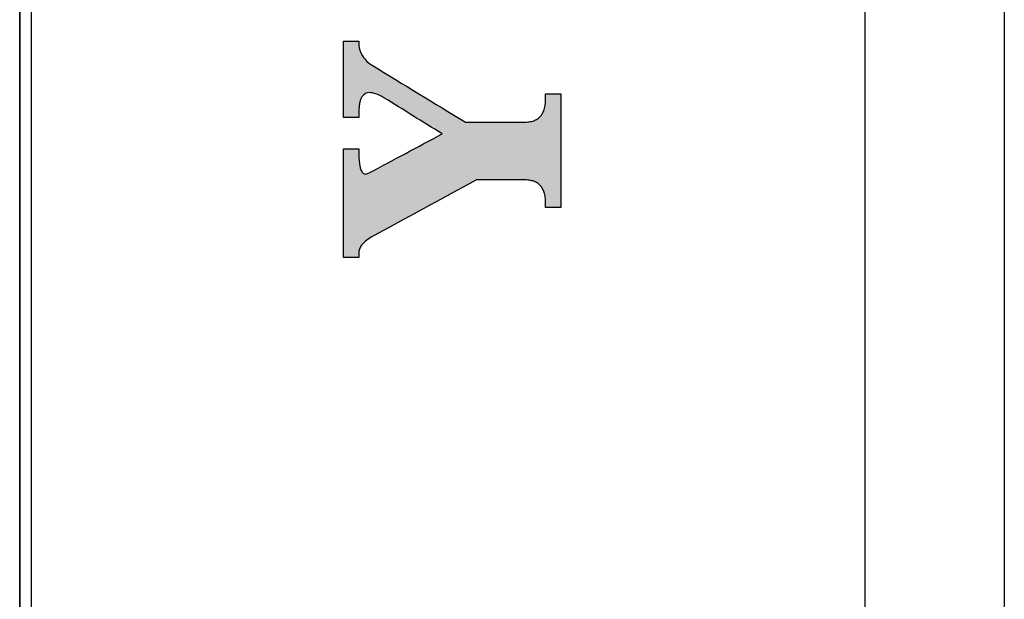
# Model space of a CAD drawing. Extents: x 68 to 125, y 76 to 211.
# Tile 28 of 89: x 76.53 to 84.68, y 132.75 to 137.54. Entities that reach past the tile are written whole.
import ezdxf

# ---------------------------------------------------------------- set-up
doc = ezdxf.new("R2010")
doc.units = 0
doc.layers.add('MAKE2D___U_53EF_U_89C1_U_0', color=7, linetype='CONTINUOUS')

# ---------------------------------------------------------------- blocks, each defined once
blk = doc.blocks.new('*U51')
at = {"layer": 'MAKE2D___U_53EF_U_89C1_U_0', "color": 12}
for points in [[(79.2122, 136.731), (79.2117, 137.3332), (79.2122, 137.348)], [(79.2117, 136.7459), (79.2117, 137.3332), (79.2122, 136.731)], [(79.2125, 136.731), (79.2122, 137.348), (79.2125, 137.3554)], [(79.2122, 136.731), (79.2122, 137.348), (79.2125, 136.731)], [(79.2127, 136.731), (79.2125, 137.3554), (79.2127, 137.3628)], [(79.2125, 136.731), (79.2125, 137.3554), (79.2127, 136.731)], [(79.2127, 136.731), (79.2127, 137.3628), (79.2142, 136.731)], [(79.2142, 136.731), (79.2127, 137.3628), (79.2142, 137.3628)], [(79.2142, 136.731), (79.2142, 137.3628), (79.2157, 136.731)], [(79.2157, 136.731), (79.2142, 137.3628), (79.2157, 137.3628)], [(79.2157, 136.731), (79.2157, 137.3628), (79.2177, 136.731)], [(79.2177, 136.731), (79.2157, 137.3628), (79.2177, 137.3628)], [(79.2177, 136.731), (79.2177, 137.3628), (79.2196, 136.731)], [(79.2196, 136.731), (79.2177, 137.3628), (79.2196, 137.3628)], [(79.2196, 136.731), (79.2196, 137.3628), (79.2315, 136.731)], [(79.2315, 136.731), (79.2196, 137.3628), (79.2315, 137.3628)], [(79.2315, 136.731), (79.2315, 137.3628), (79.2434, 136.731)], [(79.2434, 136.731), (79.2315, 137.3628), (79.2434, 137.3628)], [(79.2434, 136.731), (79.2434, 137.3628), (79.2592, 136.731)], [(79.2592, 136.731), (79.2434, 137.3628), (79.2592, 137.3628)], [(79.2592, 136.731), (79.2592, 137.3628), (79.275, 136.731)], [(79.275, 136.731), (79.2592, 137.3628), (79.275, 137.3628)], [(79.275, 136.731), (79.275, 137.3628), (79.2988, 136.731)], [(79.2988, 136.731), (79.275, 137.3628), (79.2988, 137.3628)], [(79.2988, 136.731), (79.2988, 137.3628), (79.3146, 136.731)], [(79.3146, 136.731), (79.2988, 137.3628), (79.3146, 137.3628)], [(79.3146, 136.731), (79.3146, 137.3628), (79.3265, 136.731)], [(79.3265, 136.731), (79.3146, 137.3628), (79.3265, 137.3628)], [(79.3265, 136.731), (79.3265, 137.3628), (79.3305, 136.7312)], [(79.3305, 136.7312), (79.3265, 137.3628), (79.3305, 137.3628)], [(79.3305, 136.7312), (79.3305, 137.3628), (79.3384, 136.7316)], [(79.3384, 136.7316), (79.3305, 137.3628), (79.3384, 137.3611)], [(79.3384, 136.7668), (79.3384, 137.3338), (79.3384, 136.7671)], [(79.3384, 136.7671), (79.3384, 137.3338), (79.3384, 137.3257)], [(79.3384, 136.7671), (79.3384, 137.3257), (79.3384, 136.7671)], [(79.3384, 136.7671), (79.3384, 137.3257), (79.3384, 137.325)], [(79.3384, 136.7671), (79.3384, 137.325), (79.3401, 136.7909)], [(79.3401, 136.7909), (79.3384, 137.325), (79.3401, 137.309)], [(79.3401, 136.7909), (79.3401, 137.309), (79.3406, 136.797)], [(79.3406, 136.797), (79.3401, 137.309), (79.3406, 137.3077)], [(79.3406, 136.797), (79.3406, 137.3077), (79.3437, 136.8397)], [(79.3437, 136.8397), (79.3406, 137.3077), (79.3437, 137.2983)], [(79.3437, 136.8397), (79.3437, 137.2983), (79.3438, 136.8406)], [(79.3438, 136.8406), (79.3437, 137.2983), (79.3438, 137.2981)], [(79.3438, 136.8406), (79.3438, 137.2981), (79.3457, 136.8493)], [(79.3457, 136.8493), (79.3438, 137.2981), (79.3457, 137.2926)], [(79.3457, 136.8493), (79.3457, 137.2926), (79.3499, 136.8693)], [(79.3499, 136.8693), (79.3457, 137.2926), (79.3499, 137.2799)], [(79.3499, 136.8693), (79.3499, 137.2799), (79.3527, 136.8757)], [(79.3527, 136.8757), (79.3499, 137.2799), (79.3527, 137.2717)], [(79.3527, 136.8757), (79.3527, 137.2717), (79.353, 136.8765)], [(79.353, 136.8765), (79.3527, 137.2717), (79.353, 137.2711)], [(79.353, 136.8765), (79.353, 137.2711), (79.3588, 136.8902)], [(79.3588, 136.8902), (79.353, 137.2711), (79.3588, 137.2612)], [(79.3588, 136.8902), (79.3588, 137.2612), (79.364, 136.9024)], [(79.364, 136.9024), (79.3588, 137.2612), (79.364, 137.2525)], [(79.364, 136.9024), (79.364, 137.2525), (79.3649, 136.9032)], [(79.3649, 136.9032), (79.364, 137.2525), (79.3649, 137.2509)], [(79.3649, 136.9032), (79.3649, 137.2509), (79.3783, 136.9156)], [(79.3783, 136.9156), (79.3649, 137.2509), (79.3783, 137.2282)], [(79.3783, 136.9156), (79.3783, 137.2282), (79.3839, 136.9208)], [(79.3839, 136.9208), (79.3783, 137.2282), (79.3839, 137.2218)], [(79.3839, 136.9208), (79.3839, 137.2218), (79.3848, 136.9216)], [(79.3848, 136.9216), (79.3839, 137.2218), (79.3848, 137.2209)], [(79.3848, 136.9216), (79.3848, 137.2209), (79.3948, 136.9309)], [(79.3948, 136.9309), (79.3848, 137.2209), (79.3948, 137.2095)], [(79.3948, 136.9309), (79.3948, 137.2095), (79.4078, 136.9327)], [(79.4078, 136.9327), (79.3948, 137.2095), (79.4078, 137.1948)], [(79.4078, 136.9327), (79.4078, 137.1948), (79.4109, 136.9331)], [(79.4109, 136.9331), (79.4078, 137.1948), (79.4109, 137.1913)], [(79.4109, 136.9331), (79.4109, 137.1913), (79.4189, 136.9341)], [(79.4189, 136.9341), (79.4109, 137.1913), (79.4189, 137.1856)], [(79.4189, 136.9341), (79.4189, 137.1856), (79.4216, 136.9345)], [(79.4216, 136.9345), (79.4189, 137.1856), (79.4216, 137.1836)], [(79.4216, 136.9345), (79.4216, 137.1836), (79.4223, 136.9346)], [(79.4223, 136.9346), (79.4216, 137.1836), (79.4223, 137.1831)], [(79.4223, 136.9346), (79.4223, 137.1831), (79.423, 136.9347)], [(79.423, 136.9347), (79.4223, 137.1831), (79.423, 137.1826)], [(79.423, 136.9347), (79.423, 137.1826), (79.4259, 136.9351)], [(79.4259, 136.9351), (79.423, 137.1826), (79.4259, 137.1805)], [(79.4259, 136.9351), (79.4259, 137.1805), (79.4329, 136.936)], [(79.4329, 136.936), (79.4259, 137.1805), (79.4329, 137.1755)], [(79.4329, 136.936), (79.4329, 137.1755), (79.4372, 136.9366)], [(79.4372, 136.9366), (79.4329, 137.1755), (79.4372, 137.1724)], [(79.4372, 136.9366), (79.4372, 137.1724), (79.4383, 136.9363)], [(79.4383, 136.9363), (79.4372, 137.1724), (79.4383, 137.1716)], [(79.4383, 136.9363), (79.4383, 137.1716), (79.4396, 136.936)], [(79.4396, 136.936), (79.4383, 137.1716), (79.4396, 137.1706)], [(79.4396, 136.936), (79.4396, 137.1706), (79.4403, 136.9358)], [(79.4403, 136.9358), (79.4396, 137.1706), (79.4403, 137.1701)], [(79.4403, 136.9358), (79.4403, 137.1701), (79.4425, 136.9353)], [(79.4425, 136.9353), (79.4403, 137.1701), (79.4425, 137.1686)], [(79.4425, 136.9353), (79.4425, 137.1686), (79.4474, 136.9341)], [(79.4474, 136.9341), (79.4425, 137.1686), (79.4474, 137.165)], [(79.4474, 136.9341), (79.4474, 137.165), (79.4491, 136.9336)], [(79.4491, 136.9336), (79.4474, 137.165), (79.4491, 137.1638)], [(79.4491, 136.9336), (79.4491, 137.1638), (79.4865, 136.9244)], [(79.4865, 136.9244), (79.4491, 137.1638), (79.4865, 137.141)], [(79.4865, 136.9244), (79.4865, 137.141), (79.4951, 136.9202)], [(79.4951, 136.9202), (79.4865, 137.141), (79.4951, 137.1357)], [(79.4951, 136.9202), (79.4951, 137.1357), (79.5448, 136.8959)], [(79.5448, 136.8959), (79.4951, 137.1357), (79.5448, 137.1054)], [(79.5448, 136.8959), (79.5448, 137.1054), (79.5749, 136.8773)], [(79.5749, 136.8773), (79.5448, 137.1054), (79.5749, 137.087)], [(79.5749, 136.8773), (79.5749, 137.087), (79.8398, 136.7137)], [(79.8398, 136.7137), (79.5749, 137.087), (79.8398, 136.9253)], [(79.8398, 136.7137), (79.8398, 136.9253), (79.8765, 136.691)], [(79.8765, 136.691), (79.8398, 136.9253), (79.8765, 136.9029)], [(79.8765, 136.691), (79.8765, 136.9029), (79.9685, 136.6342)], [(79.9685, 136.6342), (79.8765, 136.9029), (79.9685, 136.8467)], [(80.8839, 136.0175), (80.8835, 136.8725), (80.8839, 136.9092)], [(80.8898, 135.9863), (80.8839, 136.9249), (80.8898, 136.9272)], [(80.8839, 135.9863), (80.8839, 136.9249), (80.8898, 135.9863)], [(80.8898, 135.9863), (80.8898, 136.9272), (80.9035, 135.9863)], [(80.9035, 135.9863), (80.8898, 136.9272), (80.9035, 136.9272)], [(80.9035, 135.9863), (80.9035, 136.9272), (80.931, 135.9863)], [(80.931, 135.9863), (80.9035, 136.9272), (80.931, 136.9272)], [(80.931, 135.9863), (80.931, 136.9272), (80.986, 135.9863)], [(80.986, 135.9863), (80.931, 136.9272), (80.986, 136.9272)], [(80.986, 135.9863), (80.986, 136.9272), (80.9938, 135.9863)], [(80.9938, 135.9863), (80.986, 136.9272), (80.9938, 136.9272)], [(80.9938, 135.9863), (80.9938, 136.9272), (80.9997, 135.9863)], [(80.9997, 135.9863), (80.9938, 136.9272), (80.9997, 136.9272)], [(80.9997, 135.9863), (80.9997, 136.9272), (81.0066, 135.9863)], [(81.0066, 135.9863), (80.9997, 136.9272), (81.0066, 136.9272)], [(81.0066, 135.9863), (81.0066, 136.9272), (81.0076, 135.9863)], [(81.0076, 135.9863), (81.0066, 136.9272), (81.0076, 136.9259)], [(81.0076, 135.9863), (81.0076, 136.9259), (81.0093, 135.9863)], [(81.0093, 135.9863), (81.0076, 136.9259), (81.0093, 136.9238)], [(81.0093, 135.9863), (81.0093, 136.9238), (81.0095, 135.9973)], [(81.0095, 135.9973), (81.0093, 136.9238), (81.0095, 136.9235)], [(79.9685, 136.6342), (79.9685, 136.8467), (79.9723, 136.6319)], [(79.9723, 136.6319), (79.9685, 136.8467), (79.9723, 136.8444)], [(79.9723, 136.6319), (79.9723, 136.8444), (80.0054, 136.6114)], [(80.0054, 136.6114), (79.9723, 136.8444), (80.0054, 136.8242)], [(80.0054, 136.6114), (80.0054, 136.8242), (80.0215, 136.6015)], [(80.0215, 136.6015), (80.0054, 136.8242), (80.0215, 136.8144)], [(80.0215, 136.6015), (80.0215, 136.8144), (80.022, 136.6012)], [(80.022, 136.6012), (80.0215, 136.8144), (80.022, 136.8141)], [(80.022, 136.6012), (80.022, 136.8141), (80.0282, 136.5974)], [(80.0282, 136.5974), (80.022, 136.8141), (80.0282, 136.8103)], [(80.0282, 136.0615), (80.0282, 136.8103), (80.1239, 136.1137)], [(80.1239, 136.1137), (80.0282, 136.8103), (80.1239, 136.7519)], [(80.8762, 136.0969), (80.8707, 136.7952), (80.8762, 136.8178)], [(80.8793, 136.0774), (80.8762, 136.8178), (80.8793, 136.8307)], [(80.8762, 136.0969), (80.8762, 136.8178), (80.8793, 136.0774)], [(80.8822, 136.0589), (80.8793, 136.8307), (80.8822, 136.86)], [(80.8793, 136.0774), (80.8793, 136.8307), (80.8822, 136.0589)], [(80.8835, 136.0277), (80.8822, 136.86), (80.8835, 136.8725)], [(80.8822, 136.0589), (80.8822, 136.86), (80.8835, 136.0277)], [(80.8835, 136.0277), (80.8835, 136.8725), (80.8839, 136.0175)], [(80.1239, 136.1137), (80.1239, 136.7519), (80.2082, 136.1596)], [(80.2082, 136.1596), (80.1239, 136.7519), (80.2082, 136.7004)], [(80.8225, 136.1828), (80.7868, 136.7084), (80.8225, 136.7245)], [(80.8345, 136.1757), (80.8225, 136.7245), (80.8345, 136.7384)], [(80.8225, 136.1828), (80.8225, 136.7245), (80.8345, 136.1757)], [(80.8583, 136.1403), (80.8345, 136.7384), (80.8583, 136.766)], [(80.8345, 136.1757), (80.8345, 136.7384), (80.8583, 136.1403)], [(80.8661, 136.1288), (80.8583, 136.766), (80.8661, 136.7843)], [(80.8583, 136.1403), (80.8583, 136.766), (80.8661, 136.1288)], [(80.8707, 136.1142), (80.8661, 136.7843), (80.8707, 136.7952)], [(80.8661, 136.1288), (80.8661, 136.7843), (80.8707, 136.1142)], [(80.8707, 136.1142), (80.8707, 136.7952), (80.8762, 136.0969)], [(80.2082, 136.1596), (80.2082, 136.7004), (80.2259, 136.1692)], [(80.2259, 136.1692), (80.2082, 136.7004), (80.2259, 136.693)], [(80.2259, 136.1692), (80.2259, 136.693), (80.2392, 136.1765)], [(80.2392, 136.1765), (80.2259, 136.693), (80.2392, 136.693)], [(80.2392, 136.1765), (80.2392, 136.693), (80.2579, 136.1867)], [(80.2579, 136.1867), (80.2392, 136.693), (80.2579, 136.693)], [(80.2579, 136.1867), (80.2579, 136.693), (80.2657, 136.1909)], [(80.2657, 136.1909), (80.2579, 136.693), (80.2657, 136.693)], [(80.2657, 136.1909), (80.2657, 136.693), (80.3056, 136.2126)], [(80.3056, 136.2126), (80.2657, 136.693), (80.3056, 136.693)], [(80.3056, 136.2126), (80.3056, 136.693), (80.3147, 136.2163)], [(80.3147, 136.2163), (80.3056, 136.693), (80.3147, 136.693)], [(80.3147, 136.2163), (80.3147, 136.693), (80.3201, 136.2163)], [(80.3201, 136.2163), (80.3147, 136.693), (80.3201, 136.693)], [(80.3201, 136.2163), (80.3201, 136.693), (80.3308, 136.2163)], [(80.3308, 136.2163), (80.3201, 136.693), (80.3308, 136.693)], [(80.3308, 136.2163), (80.3308, 136.693), (80.3717, 136.2163)], [(80.3717, 136.2163), (80.3308, 136.693), (80.3717, 136.693)], [(80.3717, 136.2163), (80.3717, 136.693), (80.3737, 136.2163)], [(80.3737, 136.2163), (80.3717, 136.693), (80.3737, 136.693)], [(80.3737, 136.2163), (80.3737, 136.693), (80.4596, 136.2163)], [(80.4596, 136.2163), (80.3737, 136.693), (80.4596, 136.693)], [(80.4596, 136.2163), (80.4596, 136.693), (80.5837, 136.2163)], [(80.5837, 136.2163), (80.4596, 136.693), (80.5837, 136.693)], [(80.5837, 136.2163), (80.5837, 136.693), (80.6312, 136.2163)], [(80.6312, 136.2163), (80.5837, 136.693), (80.6312, 136.693)], [(80.6312, 136.2163), (80.6312, 136.693), (80.6742, 136.2163)], [(80.6742, 136.2163), (80.6312, 136.693), (80.6742, 136.693)], [(80.6742, 136.2163), (80.6742, 136.693), (80.6897, 136.2163)], [(80.6897, 136.2163), (80.6742, 136.693), (80.6897, 136.693)], [(80.6897, 136.2163), (80.6897, 136.693), (80.6956, 136.2163)], [(80.6956, 136.2163), (80.6897, 136.693), (80.6956, 136.693)], [(80.6956, 136.2163), (80.6956, 136.693), (80.7029, 136.2163)], [(80.7029, 136.2163), (80.6956, 136.693), (80.7029, 136.693)], [(80.7029, 136.2163), (80.7029, 136.693), (80.705, 136.2163)], [(80.705, 136.2163), (80.7029, 136.693), (80.705, 136.693)], [(80.705, 136.2163), (80.705, 136.693), (80.7059, 136.2163)], [(80.7059, 136.2163), (80.705, 136.693), (80.7059, 136.693)], [(80.7059, 136.2163), (80.7059, 136.693), (80.7062, 136.2163)], [(80.7062, 136.2163), (80.7059, 136.693), (80.7062, 136.693)], [(80.7062, 136.2163), (80.7062, 136.693), (80.7083, 136.2163)], [(80.7083, 136.2163), (80.7062, 136.693), (80.7083, 136.693)], [(80.7132, 136.2162), (80.7083, 136.693), (80.7132, 136.6931)], [(80.7083, 136.2163), (80.7083, 136.693), (80.7132, 136.2162)], [(80.716, 136.2162), (80.7132, 136.6931), (80.716, 136.6933)], [(80.7132, 136.2162), (80.7132, 136.6931), (80.716, 136.2162)], [(80.7327, 136.2145), (80.716, 136.6933), (80.7327, 136.6942)], [(80.716, 136.2162), (80.716, 136.6933), (80.7327, 136.2145)], [(80.7544, 136.2124), (80.7327, 136.6942), (80.7544, 136.6978)], [(80.7327, 136.2145), (80.7327, 136.6942), (80.7544, 136.2124)], [(80.7684, 136.2088), (80.7544, 136.6978), (80.7684, 136.7001)], [(80.7544, 136.2124), (80.7544, 136.6978), (80.7684, 136.2088)], [(80.7868, 136.204), (80.7684, 136.7001), (80.7868, 136.7084)], [(80.7684, 136.2088), (80.7684, 136.7001), (80.7868, 136.204)], [(80.7868, 136.204), (80.7868, 136.7084), (80.8225, 136.1828)], [(79.9685, 136.029), (79.8765, 136.5153), (79.9685, 136.5644)], [(79.9723, 136.0311), (79.9685, 136.5644), (79.9723, 136.5665)], [(79.9685, 136.029), (79.9685, 136.5644), (79.9723, 136.0311)], [(80.0054, 136.0492), (79.9723, 136.5665), (80.0054, 136.5842)], [(79.9723, 136.0311), (79.9723, 136.5665), (80.0054, 136.0492)], [(80.0215, 136.0579), (80.0054, 136.5842), (80.0215, 136.5928)], [(80.0054, 136.0492), (80.0054, 136.5842), (80.0215, 136.0579)], [(80.022, 136.0582), (80.0215, 136.5928), (80.022, 136.593)], [(80.0215, 136.0579), (80.0215, 136.5928), (80.022, 136.0582)], [(80.0282, 136.0615), (80.022, 136.593), (80.0282, 136.5974)], [(80.022, 136.0582), (80.022, 136.593), (80.0282, 136.0615)], [(79.8398, 135.9589), (79.5749, 136.3541), (79.8398, 136.4957)], [(79.8765, 135.9789), (79.8398, 136.4957), (79.8765, 136.5153)], [(79.8398, 135.9589), (79.8398, 136.4957), (79.8765, 135.9789)], [(79.8765, 135.9789), (79.8765, 136.5153), (79.9685, 136.029)], [(79.2122, 135.5757), (79.2117, 136.4644), (79.2122, 136.4691)], [(79.2117, 135.5804), (79.2117, 136.4644), (79.2122, 135.5757)], [(79.2125, 135.5734), (79.2122, 136.4691), (79.2125, 136.4714)], [(79.2122, 135.5757), (79.2122, 136.4691), (79.2125, 135.5734)], [(79.2125, 135.5734), (79.2125, 136.4714), (79.2127, 135.5734)], [(79.2127, 135.5734), (79.2125, 136.4714), (79.2127, 136.4714)], [(79.2127, 135.5734), (79.2127, 136.4714), (79.2142, 135.5734)], [(79.2142, 135.5734), (79.2127, 136.4714), (79.2142, 136.4714)], [(79.2142, 135.5734), (79.2142, 136.4714), (79.2157, 135.5734)], [(79.2157, 135.5734), (79.2142, 136.4714), (79.2157, 136.4714)], [(79.2157, 135.5734), (79.2157, 136.4714), (79.2177, 135.5734)], [(79.2177, 135.5734), (79.2157, 136.4714), (79.2177, 136.4714)], [(79.2177, 135.5734), (79.2177, 136.4714), (79.2196, 135.5734)], [(79.2196, 135.5734), (79.2177, 136.4714), (79.2196, 136.4714)], [(79.2196, 135.5734), (79.2196, 136.4714), (79.2315, 135.5734)], [(79.2315, 135.5734), (79.2196, 136.4714), (79.2315, 136.4714)], [(79.2315, 135.5734), (79.2315, 136.4714), (79.2434, 135.5734)], [(79.2434, 135.5734), (79.2315, 136.4714), (79.2434, 136.4714)], [(79.2434, 135.5734), (79.2434, 136.4714), (79.2592, 135.5734)], [(79.2592, 135.5734), (79.2434, 136.4714), (79.2592, 136.4714)], [(79.2592, 135.5734), (79.2592, 136.4714), (79.275, 135.5734)], [(79.275, 135.5734), (79.2592, 136.4714), (79.275, 136.4714)], [(79.275, 135.5734), (79.275, 136.4714), (79.2988, 135.5734)], [(79.2988, 135.5734), (79.275, 136.4714), (79.2988, 136.4714)], [(79.2988, 135.5734), (79.2988, 136.4714), (79.3146, 135.5734)], [(79.3146, 135.5734), (79.2988, 136.4714), (79.3146, 136.4714)], [(79.3146, 135.5734), (79.3146, 136.4714), (79.3265, 135.5739)], [(79.3265, 135.5739), (79.3146, 136.4714), (79.3265, 136.4709)], [(79.3265, 135.5739), (79.3265, 136.4709), (79.3305, 135.5741)], [(79.3305, 135.5741), (79.3265, 136.4709), (79.3305, 136.4707)], [(79.3305, 135.5741), (79.3305, 136.4707), (79.3384, 135.5745)], [(79.3384, 135.5745), (79.3305, 136.4707), (79.3384, 136.4703)], [(79.3384, 135.5823), (79.3384, 136.4625), (79.3384, 135.5826)], [(79.3384, 135.5826), (79.3384, 136.4625), (79.3384, 136.4286)], [(79.3384, 135.5826), (79.3384, 136.4286), (79.3384, 135.5826)], [(79.3384, 135.5826), (79.3384, 136.4286), (79.3384, 136.4285)], [(79.3384, 135.5826), (79.3384, 136.4285), (79.3401, 135.6026)], [(79.3401, 135.6026), (79.3384, 136.4285), (79.3401, 136.389)], [(79.3401, 135.6026), (79.3401, 136.389), (79.3406, 135.6077)], [(79.3406, 135.6077), (79.3401, 136.389), (79.3406, 136.3788)], [(79.3406, 135.6077), (79.3406, 136.3788), (79.3437, 135.6436)], [(79.3437, 135.6436), (79.3406, 136.3788), (79.3437, 136.3541)], [(79.3437, 135.6436), (79.3437, 136.3541), (79.3438, 135.6437)], [(79.3438, 135.6437), (79.3437, 136.3541), (79.3438, 136.3535)], [(79.3438, 135.6437), (79.3438, 136.3535), (79.3457, 135.6473)], [(79.3457, 135.6473), (79.3438, 136.3535), (79.3457, 136.339)], [(79.3457, 135.6473), (79.3457, 136.339), (79.3499, 135.6554)], [(79.3499, 135.6554), (79.3457, 136.339), (79.3499, 136.321)], [(79.3499, 135.6554), (79.3499, 136.321), (79.3527, 135.6607)], [(79.3527, 135.6607), (79.3499, 136.321), (79.3527, 136.3093)], [(79.4951, 135.7712), (79.4865, 136.3069), (79.4951, 136.3115)], [(79.5448, 135.7982), (79.4951, 136.3115), (79.5448, 136.338)], [(79.4951, 135.7712), (79.4951, 136.3115), (79.5448, 135.7982)], [(79.5749, 135.8146), (79.5448, 136.338), (79.5749, 136.3541)], [(79.5448, 135.7982), (79.5448, 136.338), (79.5749, 135.8146)], [(79.5749, 135.8146), (79.5749, 136.3541), (79.8398, 135.9589)], [(79.3527, 135.6607), (79.3527, 136.3093), (79.353, 135.6613)], [(79.353, 135.6613), (79.3527, 136.3093), (79.353, 136.3079)], [(79.353, 135.6613), (79.353, 136.3079), (79.3588, 135.6726)], [(79.3588, 135.6726), (79.353, 136.3079), (79.3588, 136.2955)], [(79.3588, 135.6726), (79.3588, 136.2955), (79.364, 135.6784)], [(79.364, 135.6784), (79.3588, 136.2955), (79.364, 136.2845)], [(79.364, 135.6784), (79.364, 136.2845), (79.3649, 135.6794)], [(79.3649, 135.6794), (79.364, 136.2845), (79.3649, 136.2826)], [(79.3649, 135.6794), (79.3649, 136.2826), (79.3783, 135.6945)], [(79.3783, 135.6945), (79.3649, 136.2826), (79.3783, 136.2704)], [(79.3783, 135.6945), (79.3783, 136.2704), (79.3839, 135.7009)], [(79.3839, 135.7009), (79.3783, 136.2704), (79.3839, 136.2653)], [(79.3848, 135.7018), (79.3839, 136.2653), (79.3848, 136.2654)], [(79.3839, 135.7009), (79.3839, 136.2653), (79.3848, 135.7018)], [(79.3948, 135.7094), (79.3848, 136.2654), (79.3948, 136.2664)], [(79.3848, 135.7018), (79.3848, 136.2654), (79.3948, 135.7094)], [(79.4078, 135.7193), (79.3948, 136.2664), (79.4078, 136.2677)], [(79.3948, 135.7094), (79.3948, 136.2664), (79.4078, 135.7193)], [(79.4109, 135.7217), (79.4078, 136.2677), (79.4109, 136.2688)], [(79.4078, 135.7193), (79.4078, 136.2677), (79.4109, 135.7217)], [(79.4189, 135.7277), (79.4109, 136.2688), (79.4189, 136.2715)], [(79.4109, 135.7217), (79.4109, 136.2688), (79.4189, 135.7277)], [(79.4216, 135.7298), (79.4189, 136.2715), (79.4216, 136.2725)], [(79.4189, 135.7277), (79.4189, 136.2715), (79.4216, 135.7298)], [(79.4223, 135.7304), (79.4216, 136.2725), (79.4223, 136.2728)], [(79.4216, 135.7298), (79.4216, 136.2725), (79.4223, 135.7304)], [(79.423, 135.7308), (79.4223, 136.2728), (79.423, 136.273)], [(79.4223, 135.7304), (79.4223, 136.2728), (79.423, 135.7308)], [(79.4259, 135.7326), (79.423, 136.273), (79.4259, 136.2745)], [(79.423, 135.7308), (79.423, 136.273), (79.4259, 135.7326)], [(79.4329, 135.737), (79.4259, 136.2745), (79.4329, 136.2782)], [(79.4259, 135.7326), (79.4259, 136.2745), (79.4329, 135.737)], [(79.4372, 135.7395), (79.4329, 136.2782), (79.4372, 136.2805)], [(79.4329, 135.737), (79.4329, 136.2782), (79.4372, 135.7395)], [(79.4383, 135.7402), (79.4372, 136.2805), (79.4383, 136.2811)], [(79.4372, 135.7395), (79.4372, 136.2805), (79.4383, 135.7402)], [(79.4396, 135.7409), (79.4383, 136.2811), (79.4396, 136.2818)], [(79.4383, 135.7402), (79.4383, 136.2811), (79.4396, 135.7409)], [(79.4403, 135.7413), (79.4396, 136.2818), (79.4403, 136.2822)], [(79.4396, 135.7409), (79.4396, 136.2818), (79.4403, 135.7413)], [(79.4425, 135.7425), (79.4403, 136.2822), (79.4425, 136.2834)], [(79.4403, 135.7413), (79.4403, 136.2822), (79.4425, 135.7425)], [(79.4474, 135.7452), (79.4425, 136.2834), (79.4474, 136.286)], [(79.4425, 135.7425), (79.4425, 136.2834), (79.4474, 135.7452)], [(79.4491, 135.7461), (79.4474, 136.286), (79.4491, 136.2869)], [(79.4474, 135.7452), (79.4474, 136.286), (79.4491, 135.7461)], [(79.4865, 135.7665), (79.4491, 136.2869), (79.4865, 136.3069)], [(79.4491, 135.7461), (79.4491, 136.2869), (79.4865, 135.7665)], [(79.4865, 135.7665), (79.4865, 136.3069), (79.4951, 135.7712)]]:
    blk.add_solid(points, dxfattribs=at)
blk = doc.blocks.new('BLOCK_5')
at = {"layer": 'MAKE2D___U_53EF_U_89C1_U_0'}
blk.add_open_spline([(79.3406, 136.3788), (79.3389, 136.3976), (79.3384, 136.4167), (79.3384, 136.4357), (79.3384, 136.4476), (79.3384, 136.4595), (79.3384, 136.4714), (79.2961, 136.4714), (79.254, 136.4714), (79.2117, 136.4714), (79.2117, 136.1721), (79.2117, 135.8727), (79.2117, 135.5734), (79.254, 135.5734), (79.2961, 135.5734), (79.3384, 135.5734), (79.3384, 135.5853), (79.3384, 135.5972), (79.3384, 135.6091), (79.3384, 135.6208), (79.3403, 135.6325), (79.3437, 135.6436), (79.3479, 135.6554), (79.3541, 135.6664), (79.3615, 135.6763), (79.3709, 135.6887), (79.3817, 135.6995), (79.3933, 135.7094), (79.4083, 135.7215), (79.4241, 135.732), (79.4406, 135.7415), (79.7313, 135.8998), (80.0217, 136.058), (80.3124, 136.2163), (80.4432, 136.2163), (80.574, 136.2163), (80.7048, 136.2163), (80.7196, 136.2163), (80.7349, 136.2155), (80.7497, 136.2131), (80.7622, 136.2113), (80.7748, 136.2083), (80.7868, 136.204), (80.7972, 136.2004), (80.8071, 136.1957), (80.8164, 136.1897), (80.825, 136.1842), (80.8329, 136.1777), (80.8398, 136.1703), (80.847, 136.1625), (80.8531, 136.1539), (80.8583, 136.1448), (80.8642, 136.1344), (80.8686, 136.1233), (80.8721, 136.1122), (80.8763, 136.0987), (80.879, 136.085), (80.8809, 136.0712), (80.8829, 136.0549), (80.8839, 136.0385), (80.8839, 136.022), (80.8839, 136.0101), (80.8839, 135.9982), (80.8839, 135.9863), (80.9258, 135.9863), (80.9677, 135.9863), (81.0095, 135.9863), (81.0095, 136.2999), (81.0095, 136.6135), (81.0095, 136.9272), (80.9677, 136.9272), (80.9258, 136.9272), (80.8839, 136.9272), (80.8839, 136.9152), (80.8839, 136.9033), (80.8839, 136.8913), (80.8839, 136.8746), (80.8829, 136.8578), (80.8809, 136.8412), (80.879, 136.8271), (80.8763, 136.8131), (80.8721, 136.7994), (80.8686, 136.788), (80.8642, 136.7766), (80.8583, 136.766), (80.8531, 136.7567), (80.8467, 136.7479), (80.8395, 136.74), (80.8327, 136.7325), (80.8248, 136.7258), (80.8162, 136.7201), (80.8068, 136.7141), (80.797, 136.7093), (80.7866, 136.7056), (80.7748, 136.7012), (80.7622, 136.6983), (80.7494, 136.6963), (80.7346, 136.694), (80.7196, 136.693), (80.7048, 136.693), (80.5433, 136.693), (80.3818, 136.693), (80.2202, 136.693), (79.9633, 136.85), (79.7064, 137.0066), (79.4491, 137.1638), (79.4177, 137.1814), (79.3918, 137.2063), (79.3699, 137.2407), (79.3475, 137.2756), (79.3384, 137.3046), (79.3384, 137.3271), (79.3384, 137.339), (79.3384, 137.3509), (79.3384, 137.3628), (79.2961, 137.3628), (79.254, 137.3628), (79.2117, 137.3628), (79.2117, 137.1522), (79.2117, 136.9417), (79.2117, 136.731), (79.254, 136.731), (79.2961, 136.731), (79.3384, 136.731), (79.3384, 136.743), (79.3384, 136.7549), (79.3384, 136.7668), (79.3384, 136.7819), (79.3389, 136.7971), (79.3403, 136.8121), (79.3413, 136.8248), (79.343, 136.8375), (79.3455, 136.8501), (79.3475, 136.8604), (79.3499, 136.8706), (79.3534, 136.8806), (79.3589, 136.8967), (79.3673, 136.9092), (79.38, 136.9206), (79.393, 136.9322), (79.406, 136.9371), (79.4234, 136.9373), (79.4418, 136.9374), (79.4601, 136.9333), (79.4778, 136.9274), (79.5012, 136.9196), (79.5234, 136.9086), (79.5448, 136.8959), (79.7061, 136.7962), (79.8675, 136.6965), (80.0291, 136.5968), (79.8271, 136.4889), (79.6254, 136.3811), (79.4236, 136.2732), (79.4152, 136.27), (79.4068, 136.2671), (79.3982, 136.2652), (79.3872, 136.2628), (79.3799, 136.2651), (79.3722, 136.2735), (79.365, 136.2813), (79.3597, 136.2898), (79.3559, 136.2997), (79.3516, 136.3105), (79.349, 136.3219), (79.3467, 136.3333), (79.3437, 136.3484), (79.3418, 136.3635), (79.3406, 136.3788)], degree=3, knots=[0, 0, 0, 0, 1, 1, 1, 2, 2, 2, 3, 3, 3, 4, 4, 4, 5, 5, 5, 6, 6, 6, 7, 7, 7, 8, 8, 8, 9, 9, 9, 10, 10, 10, 11, 11, 11, 12, 12, 12, 13, 13, 13, 14, 14, 14, 15, 15, 15, 16, 16, 16, 17, 17, 17, 18, 18, 18, 19, 19, 19, 20, 20, 20, 21, 21, 21, 22, 22, 22, 23, 23, 23, 24, 24, 24, 25, 25, 25, 26, 26, 26, 27, 27, 27, 28, 28, 28, 29, 29, 29, 30, 30, 30, 31, 31, 31, 32, 32, 32, 33, 33, 33, 34, 34, 34, 35, 35, 35, 36, 36, 36, 37, 37, 37, 38, 38, 38, 39, 39, 39, 40, 40, 40, 41, 41, 41, 42, 42, 42, 43, 43, 43, 44, 44, 44, 45, 45, 45, 46, 46, 46, 47, 47, 47, 48, 48, 48, 49, 49, 49, 50, 50, 50, 51, 51, 51, 52, 52, 52, 53, 53, 53, 54, 54, 54, 55, 55, 55, 56, 56, 56, 56], dxfattribs=at)
at = {"layer": 'MAKE2D___U_53EF_U_89C1_U_0', "color": 12}
blk.add_blockref('*U51', (0, 0), dxfattribs=at)

msp = doc.modelspace()

# ---------------------------------------------------------------- linework, layer by layer
at = {"layer": 'MAKE2D___U_53EF_U_89C1_U_0', "color": 7}
for points, knots in [([(76.5323, 76.0118), (76.5323, 76.0118), (76.5323, 174.9972), (76.5323, 174.9972), (76.5323, 174.9972), (76.5323, 76.0118), (76.5323, 76.0118)], [0, 0, 0, 0, 1, 1, 1, 2, 2, 2, 2]), ([(76.6301, 171.8462), (76.6365, 172.0291), (76.6429, 172.212), (76.6494, 172.3949), (76.6542, 172.5318), (76.6757, 172.6201), (76.7055, 172.684), (76.7354, 172.7479), (76.7736, 172.7874), (76.8177, 172.8098), (76.9058, 172.8546), (77.0174, 172.831), (77.1463, 172.7568), (77.2752, 172.6827), (77.4214, 172.5581), (77.586, 172.3796), (77.7507, 172.201), (77.9339, 171.9685), (78.1484, 171.6443), (79.708, 169.2881), (81.2675, 166.9319), (82.827, 164.5757), (84.1082, 162.6401), (84.68, 160.7402), (84.68, 158.419), (84.68, 136.476), (84.68, 114.533), (84.68, 92.59), (84.68, 90.2689), (84.1082, 88.3689), (82.827, 86.4333), (81.2675, 84.0771), (79.708, 81.7209), (78.1484, 79.3647), (77.9339, 79.0405), (77.7507, 78.808), (77.586, 78.6295), (77.4214, 78.4509), (77.2752, 78.3263), (77.1463, 78.2522), (77.0174, 78.1781), (76.9058, 78.1544), (76.8177, 78.1992), (76.7736, 78.2216), (76.7354, 78.2612), (76.7055, 78.325), (76.6757, 78.3889), (76.6542, 78.4772), (76.6494, 78.6142), (76.6429, 78.797), (76.6365, 78.9799), (76.6301, 79.1628), (76.6301, 110.0573), (76.6301, 140.9517), (76.6301, 171.8462), (78.3748, 169.2103), (80.1195, 166.5743), (81.8642, 163.9384), (83.0127, 162.2031), (83.5253, 160.4999), (83.5253, 158.419), (83.5253, 136.476), (83.5253, 114.533), (83.5253, 92.59), (83.5253, 90.5091), (83.0127, 88.8059), (81.8642, 87.0707), (80.1195, 84.4347), (78.3748, 81.7987), (76.6301, 79.1628)], [0, 0, 0, 0, 1, 1, 1, 2, 2, 2, 3, 3, 3, 4, 4, 4, 5, 5, 5, 6, 6, 6, 7, 7, 7, 8, 8, 8, 9, 9, 9, 10, 10, 10, 11, 11, 11, 12, 12, 12, 13, 13, 13, 14, 14, 14, 15, 15, 15, 16, 16, 16, 17, 17, 17, 18, 18, 18, 19, 19, 19, 20, 20, 20, 21, 21, 21, 22, 22, 22, 23, 23, 23, 23])]:
    msp.add_open_spline(points, degree=3, knots=knots, dxfattribs=at)

# ---------------------------------------------------------------- block references
at = {"layer": 'MAKE2D___U_53EF_U_89C1_U_0'}
msp.add_blockref('BLOCK_5', (0, 0), dxfattribs=at)

doc.saveas('drawing.dxf')
